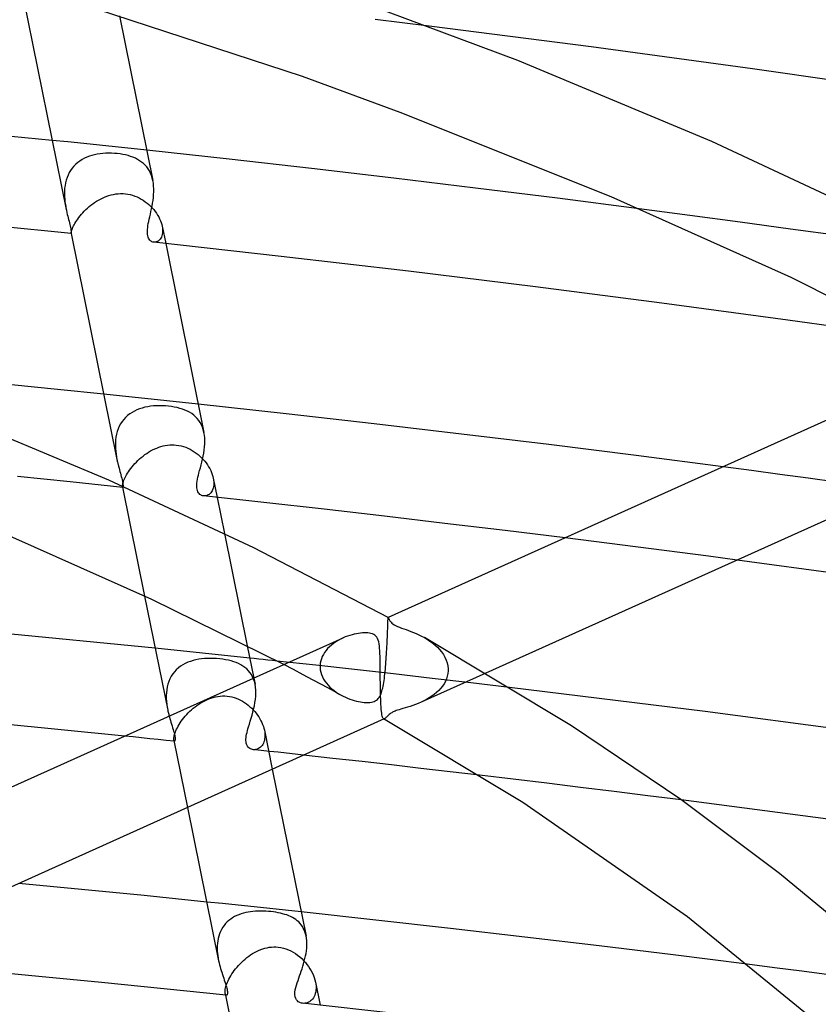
# Model space of a CAD drawing. Header units: millimetres. Extents: x -657 to 657, y -323 to 528.
# Tile 90 of 131: x 103 to 138, y 366 to 409. Entities that reach past the tile are written whole.
import ezdxf

# ---------------------------------------------------------------- set-up
doc = ezdxf.new("R2010")
doc.units = ezdxf.units.MM
doc.layers.add('HIDDEN', color=7, linetype='Continuous')
doc.layers.add('THICK', color=7, linetype='Continuous')

msp = doc.modelspace()

# ---------------------------------------------------------------- linework, layer by layer
at = {"layer": 'HIDDEN'}
for p, q in [((120.879, 409.163), (118.495, 409.455)), ((104.953, 404.056), (104.257, 404.128)), ((105.649, 403.984), (104.953, 404.056)), ((106.344, 403.911), (105.649, 403.984)), ((106.369, 403.536), (106.246, 403.517)), ((107.039, 403.838), (106.344, 403.911)), ((106.493, 403.55), (106.369, 403.536)), ((106.618, 403.559), (106.493, 403.55)), ((106.744, 403.562), (106.618, 403.559)), ((106.871, 403.561), (106.744, 403.562)), ((106.998, 403.555), (106.871, 403.561)), ((107.124, 403.544), (106.998, 403.555)), ((107.733, 403.764), (107.039, 403.838)), ((107.247, 403.528), (107.124, 403.544)), ((107.369, 403.508), (107.247, 403.528)), ((108.428, 403.69), (107.733, 403.764)), ((105.381, 403.148), (105.294, 403.072)), ((105.475, 403.217), (105.381, 403.148)), ((105.573, 403.279), (105.475, 403.217)), ((105.676, 403.335), (105.573, 403.279)), ((105.783, 403.384), (105.676, 403.335)), ((105.895, 403.426), (105.783, 403.384)), ((106.009, 403.462), (105.895, 403.426)), ((106.127, 403.493), (106.009, 403.462)), ((106.246, 403.517), (106.127, 403.493)), ((107.487, 403.483), (107.369, 403.508)), ((107.602, 403.454), (107.487, 403.483)), ((107.713, 403.419), (107.602, 403.454)), ((107.82, 403.38), (107.713, 403.419)), ((107.923, 403.336), (107.82, 403.38)), ((108.02, 403.286), (107.923, 403.336)), ((108.112, 403.231), (108.02, 403.286)), ((108.199, 403.171), (108.112, 403.231)), ((108.28, 403.105), (108.199, 403.171)), ((108.356, 403.032), (108.28, 403.105)), ((105.008, 402.704), (104.955, 402.598)), ((105.068, 402.805), (105.008, 402.704)), ((105.136, 402.9), (105.068, 402.805)), ((105.212, 402.989), (105.136, 402.9)), ((105.294, 403.072), (105.212, 402.989)), ((108.425, 402.954), (108.356, 403.032)), ((108.488, 402.869), (108.425, 402.954)), ((108.544, 402.778), (108.488, 402.869)), ((108.594, 402.68), (108.544, 402.778)), ((108.636, 402.576), (108.594, 402.68)), ((104.843, 402.254), (104.821, 402.135)), ((104.873, 402.371), (104.843, 402.254)), ((104.91, 402.486), (104.873, 402.371)), ((104.955, 402.598), (104.91, 402.486)), ((108.671, 402.467), (108.636, 402.576)), ((108.699, 402.353), (108.671, 402.467)), ((104.798, 401.892), (104.796, 401.771)), ((104.806, 402.014), (104.798, 401.892)), ((104.821, 402.135), (104.806, 402.014)), ((104.796, 401.771), (104.799, 401.651)), ((104.799, 401.651), (104.807, 401.533)), ((104.807, 401.533), (104.82, 401.416)), ((104.82, 401.416), (104.836, 401.301)), ((106.045, 401.326), (106.127, 401.384)), ((106.127, 401.384), (106.212, 401.439)), ((106.212, 401.439), (106.298, 401.491)), ((106.298, 401.491), (106.387, 401.54)), ((106.387, 401.54), (106.477, 401.584)), ((106.477, 401.584), (106.569, 401.625)), ((106.569, 401.625), (106.664, 401.662)), ((106.664, 401.662), (106.761, 401.695)), ((106.761, 401.695), (106.86, 401.723)), ((106.86, 401.723), (106.961, 401.745)), ((106.961, 401.745), (107.064, 401.762)), ((107.064, 401.762), (107.169, 401.774)), ((107.169, 401.774), (107.274, 401.779)), ((107.274, 401.779), (107.379, 401.777)), ((107.379, 401.777), (107.484, 401.77)), ((107.484, 401.77), (107.59, 401.755)), ((107.59, 401.755), (107.695, 401.734)), ((107.695, 401.734), (107.798, 401.706)), ((107.798, 401.706), (107.898, 401.672)), ((107.898, 401.672), (107.997, 401.632)), ((107.997, 401.632), (108.092, 401.587)), ((108.092, 401.587), (108.185, 401.537)), ((108.185, 401.537), (108.274, 401.482)), ((108.274, 401.482), (108.361, 401.423)), ((108.361, 401.423), (108.443, 401.359)), ((108.443, 401.359), (108.522, 401.292)), ((104.836, 401.301), (104.854, 401.189)), ((104.854, 401.189), (104.875, 401.08)), ((105.545, 400.865), (105.606, 400.934)), ((105.606, 400.934), (105.671, 401.003)), ((105.671, 401.003), (105.74, 401.071)), ((105.74, 401.071), (105.812, 401.137)), ((105.812, 401.137), (105.887, 401.203)), ((105.887, 401.203), (105.965, 401.266)), ((105.965, 401.266), (106.045, 401.326)), ((108.522, 401.292), (108.597, 401.222)), ((108.597, 401.222), (108.668, 401.148)), ((108.668, 401.148), (108.735, 401.072)), ((108.735, 401.072), (108.797, 400.994)), ((108.797, 400.994), (108.854, 400.914)), ((132.374, 400.817), (130.148, 401.11)), ((105.258, 400.465), (105.295, 400.527)), ((105.295, 400.527), (105.337, 400.591)), ((105.337, 400.591), (105.382, 400.657)), ((105.382, 400.657), (105.432, 400.726)), ((105.432, 400.726), (105.487, 400.795)), ((105.487, 400.795), (105.545, 400.865)), ((108.854, 400.914), (108.907, 400.832)), ((108.907, 400.832), (108.954, 400.75)), ((108.954, 400.75), (108.996, 400.667)), ((108.996, 400.667), (109.032, 400.584)), ((109.032, 400.584), (109.063, 400.502)), ((109.063, 400.502), (109.087, 400.421)), ((134.597, 400.519), (132.374, 400.817)), ((136.818, 400.216), (134.597, 400.519)), ((105.09, 400.038), (105.092, 400.054)), ((105.092, 400.054), (105.096, 400.075)), ((105.096, 400.075), (105.102, 400.1)), ((105.102, 400.1), (105.11, 400.131)), ((105.11, 400.131), (105.121, 400.166)), ((105.121, 400.166), (105.134, 400.205)), ((105.134, 400.205), (105.151, 400.249)), ((105.151, 400.249), (105.172, 400.297)), ((105.172, 400.297), (105.197, 400.35)), ((105.197, 400.35), (105.226, 400.406)), ((105.226, 400.406), (105.258, 400.465)), ((109.087, 400.421), (109.106, 400.341)), ((109.106, 400.341), (109.12, 400.261)), ((109.106, 400.341), (109.261, 399.577)), ((109.12, 400.261), (109.127, 400.184)), ((109.128, 400.111), (109.123, 400.043)), ((109.127, 400.184), (109.128, 400.111)), ((139.036, 399.909), (136.818, 400.216)), ((105.089, 400.028), (105.09, 400.038)), ((105.09, 400.022), (105.089, 400.028)), ((105.09, 400.021), (105.09, 400.022)), ((105.09, 400.022), (105.09, 400.022)), ((105.09, 400.021), (105.09, 400.021)), ((105.09, 400.021), (105.09, 400.021)), ((105.09, 400.021), (105.09, 400.021)), ((105.09, 400.021), (105.09, 400.021)), ((108.77, 399.632), (108.731, 399.634)), ((108.809, 399.635), (108.77, 399.632)), ((108.848, 399.644), (108.809, 399.635)), ((108.887, 399.658), (108.848, 399.644)), ((108.924, 399.678), (108.887, 399.658)), ((108.96, 399.704), (108.924, 399.678)), ((108.994, 399.735), (108.96, 399.704)), ((109.025, 399.773), (108.994, 399.735)), ((109.053, 399.816), (109.025, 399.773)), ((109.077, 399.864), (109.053, 399.816)), ((109.097, 399.919), (109.077, 399.864)), ((109.113, 399.978), (109.097, 399.919)), ((109.123, 400.043), (109.113, 399.978)), ((107.224, 392.856), (106.528, 392.928)), ((107.919, 392.783), (107.224, 392.856)), ((108.615, 392.71), (107.919, 392.783)), ((109.31, 392.637), (108.615, 392.71)), ((107.992, 392.237), (107.882, 392.185)), ((108.106, 392.281), (107.992, 392.237)), ((108.224, 392.319), (108.106, 392.281)), ((108.346, 392.351), (108.224, 392.319)), ((108.47, 392.376), (108.346, 392.351)), ((108.596, 392.395), (108.47, 392.376)), ((108.725, 392.409), (108.596, 392.395)), ((108.855, 392.418), (108.725, 392.409)), ((108.987, 392.421), (108.855, 392.418)), ((109.119, 392.419), (108.987, 392.421)), ((109.251, 392.413), (109.119, 392.419)), ((109.383, 392.401), (109.251, 392.413)), ((110.004, 392.563), (109.31, 392.637)), ((109.514, 392.385), (109.383, 392.401)), ((109.642, 392.363), (109.514, 392.385)), ((109.767, 392.337), (109.642, 392.363)), ((109.887, 392.306), (109.767, 392.337)), ((110.003, 392.27), (109.887, 392.306)), ((110.113, 392.229), (110.003, 392.27)), ((110.698, 392.489), (110.004, 392.563)), ((110.219, 392.182), (110.113, 392.229)), ((107.412, 391.818), (107.338, 391.723)), ((107.494, 391.906), (107.412, 391.818)), ((107.582, 391.987), (107.494, 391.906)), ((107.677, 392.061), (107.582, 391.987)), ((107.777, 392.127), (107.677, 392.061)), ((107.882, 392.185), (107.777, 392.127)), ((110.318, 392.13), (110.219, 392.182)), ((110.412, 392.072), (110.318, 392.13)), ((110.5, 392.007), (110.412, 392.072)), ((110.582, 391.936), (110.5, 392.007)), ((110.657, 391.859), (110.582, 391.936)), ((110.725, 391.774), (110.657, 391.859)), ((107.165, 391.4), (107.124, 391.282)), ((107.214, 391.514), (107.165, 391.4)), ((107.272, 391.622), (107.214, 391.514)), ((107.338, 391.723), (107.272, 391.622)), ((110.785, 391.683), (110.725, 391.774)), ((110.838, 391.584), (110.785, 391.683)), ((110.884, 391.479), (110.838, 391.584)), ((110.921, 391.366), (110.884, 391.479)), ((110.95, 391.247), (110.921, 391.366)), ((107.068, 391.037), (107.052, 390.911)), ((107.091, 391.161), (107.068, 391.037)), ((107.124, 391.282), (107.091, 391.161)), ((107.043, 390.784), (107.042, 390.657)), ((107.042, 390.657), (107.046, 390.531)), ((107.052, 390.911), (107.043, 390.784)), ((107.046, 390.531), (107.057, 390.406)), ((108.686, 390.473), (108.776, 390.517)), ((108.776, 390.517), (108.867, 390.556)), ((108.867, 390.556), (108.96, 390.591)), ((108.96, 390.591), (109.053, 390.622)), ((109.053, 390.622), (109.148, 390.647)), ((109.148, 390.647), (109.244, 390.668)), ((109.244, 390.668), (109.341, 390.683)), ((109.341, 390.683), (109.438, 390.693)), ((109.438, 390.693), (109.536, 390.697)), ((109.536, 390.697), (109.634, 390.695)), ((109.634, 390.695), (109.73, 390.688)), ((109.73, 390.688), (109.837, 390.673)), ((109.837, 390.673), (109.942, 390.651)), ((109.942, 390.651), (110.045, 390.623)), ((110.045, 390.623), (110.146, 390.589)), ((110.146, 390.589), (110.244, 390.548)), ((110.244, 390.548), (110.339, 390.502)), ((110.339, 390.502), (110.432, 390.451)), ((107.057, 390.406), (107.072, 390.283)), ((107.072, 390.283), (107.091, 390.162)), ((107.091, 390.162), (107.113, 390.044)), ((108.038, 390.007), (108.111, 390.074)), ((108.111, 390.074), (108.186, 390.14)), ((108.186, 390.14), (108.264, 390.202)), ((108.264, 390.202), (108.344, 390.263)), ((108.344, 390.263), (108.427, 390.32)), ((108.427, 390.32), (108.511, 390.375)), ((108.511, 390.375), (108.598, 390.426)), ((108.598, 390.426), (108.686, 390.473)), ((110.432, 390.451), (110.522, 390.394)), ((110.522, 390.394), (110.608, 390.334)), ((110.608, 390.334), (110.691, 390.269)), ((110.691, 390.269), (110.77, 390.2)), ((110.77, 390.2), (110.845, 390.128)), ((110.845, 390.128), (110.917, 390.053)), ((107.669, 389.582), (107.722, 389.653)), ((107.722, 389.653), (107.778, 389.725)), ((107.778, 389.725), (107.837, 389.797)), ((107.837, 389.797), (107.901, 389.868)), ((107.901, 389.868), (107.968, 389.938)), ((107.968, 389.938), (108.038, 390.007)), ((110.917, 390.053), (110.983, 389.976)), ((110.983, 389.976), (111.046, 389.896)), ((111.046, 389.896), (111.104, 389.814)), ((111.104, 389.814), (111.157, 389.73)), ((111.157, 389.73), (111.205, 389.645)), ((111.205, 389.645), (111.247, 389.56)), ((135.105, 389.561), (133.855, 389.726)), ((105.046, 389.06), (102.725, 389.294)), ((107.422, 389.136), (107.444, 389.191)), ((107.444, 389.191), (107.471, 389.25)), ((107.471, 389.25), (107.502, 389.311)), ((107.502, 389.311), (107.537, 389.376)), ((107.537, 389.376), (107.577, 389.443)), ((107.577, 389.443), (107.621, 389.512)), ((107.621, 389.512), (107.669, 389.582)), ((111.247, 389.56), (111.284, 389.474)), ((111.284, 389.474), (111.316, 389.39)), ((111.316, 389.39), (111.341, 389.306)), ((111.341, 389.306), (111.361, 389.223)), ((111.361, 389.223), (111.375, 389.14)), ((111.361, 389.222), (111.532, 388.376)), ((136.355, 389.394), (135.105, 389.561)), ((137.604, 389.226), (136.355, 389.394)), ((138.853, 389.056), (137.604, 389.226)), ((107.366, 388.82), (105.046, 389.06)), ((107.356, 388.869), (107.357, 388.893)), ((107.356, 388.849), (107.356, 388.869)), ((107.358, 388.835), (107.356, 388.849)), ((107.357, 388.893), (107.361, 388.922)), ((107.359, 388.83), (107.358, 388.835)), ((107.358, 388.835), (108.333, 384.026)), ((107.36, 388.827), (107.359, 388.83)), ((107.361, 388.824), (107.36, 388.827)), ((107.361, 388.922), (107.367, 388.956)), ((107.363, 388.822), (107.361, 388.824)), ((107.364, 388.821), (107.363, 388.822)), ((107.366, 388.82), (107.364, 388.821)), ((107.368, 388.821), (107.366, 388.82)), ((107.367, 388.956), (107.375, 388.995)), ((107.371, 388.824), (107.368, 388.821)), ((107.373, 388.829), (107.371, 388.824)), ((107.376, 388.837), (107.373, 388.829)), ((107.375, 388.995), (107.387, 389.038)), ((107.378, 388.847), (107.376, 388.837)), ((107.379, 388.859), (107.378, 388.847)), ((107.387, 389.038), (107.403, 389.085)), ((107.403, 389.085), (107.422, 389.136)), ((111.354, 388.777), (111.333, 388.718)), ((111.369, 388.841), (111.354, 388.777)), ((111.379, 388.91), (111.369, 388.841)), ((111.375, 389.14), (111.382, 389.059)), ((111.384, 388.983), (111.379, 388.91)), ((111.382, 389.059), (111.384, 388.983)), ((110.967, 388.439), (110.925, 388.442)), ((111.009, 388.442), (110.967, 388.439)), ((111.052, 388.45), (111.009, 388.442)), ((111.094, 388.464), (111.052, 388.45)), ((111.135, 388.483), (111.094, 388.464)), ((111.174, 388.508), (111.135, 388.483)), ((111.212, 388.539), (111.174, 388.508)), ((111.247, 388.575), (111.212, 388.539)), ((111.28, 388.617), (111.247, 388.575)), ((111.308, 388.665), (111.28, 388.617)), ((111.333, 388.718), (111.308, 388.665)), ((111.855, 386.783), (112.86, 381.827)), ((128.146, 386.427), (126.88, 386.586)), ((129.41, 386.267), (128.146, 386.427)), ((130.674, 386.106), (129.41, 386.267)), ((131.937, 385.943), (130.674, 386.106)), ((133.199, 385.778), (131.937, 385.943)), ((134.46, 385.612), (133.199, 385.778)), ((119.057, 382.66), (119.059, 382.734)), ((119.059, 382.734), (119.061, 382.801)), ((119.061, 382.801), (119.063, 382.859)), ((119.063, 382.859), (119.065, 382.91)), ((119.065, 382.91), (119.066, 382.954)), ((119.066, 382.954), (119.068, 382.991)), ((119.068, 382.991), (119.07, 383.02)), ((119.07, 383.02), (119.071, 383.043)), ((119.071, 383.043), (119.073, 383.06)), ((119.073, 383.06), (119.076, 383.07)), ((119.076, 383.07), (119.079, 383.074)), ((119.079, 383.074), (119.079, 383.074)), ((119.079, 383.074), (119.08, 383.074)), ((119.08, 383.074), (119.08, 383.074)), ((119.08, 383.074), (119.08, 383.074)), ((119.08, 383.074), (119.081, 383.074)), ((119.081, 383.074), (119.081, 383.074)), ((119.041, 382.238), (119.042, 382.252)), ((119.041, 382.223), (119.041, 382.238)), ((119.042, 382.252), (119.043, 382.267)), ((119.043, 382.281), (119.044, 382.295)), ((119.043, 382.267), (119.043, 382.281)), ((119.044, 382.295), (119.048, 382.397)), ((119.048, 382.397), (119.051, 382.491)), ((119.051, 382.491), (119.054, 382.579)), ((119.054, 382.579), (119.057, 382.66)), ((116.57, 381.861), (116.484, 381.785)), ((116.662, 381.933), (116.57, 381.861)), ((116.761, 382.001), (116.662, 381.933)), ((116.866, 382.065), (116.761, 382.001)), ((116.975, 382.124), (116.866, 382.065)), ((117.084, 382.176), (116.975, 382.124)), ((119.02, 381.787), (119.026, 381.897)), ((119.026, 381.897), (119.031, 382.004)), ((119.031, 382.004), (119.036, 382.108)), ((119.036, 382.108), (119.04, 382.209)), ((119.04, 382.209), (119.041, 382.223)), ((120.67, 382.191), (120.793, 382.119)), ((120.793, 382.119), (120.913, 382.04)), ((120.913, 382.04), (121.029, 381.956)), ((121.029, 381.956), (121.14, 381.865)), ((121.14, 381.865), (121.245, 381.768)), ((109.495, 381.655), (108.799, 381.727)), ((110.19, 381.583), (109.495, 381.655)), ((110.886, 381.51), (110.19, 381.583)), ((111.581, 381.436), (110.886, 381.51)), ((112.275, 381.362), (111.581, 381.436)), ((116.215, 381.448), (116.168, 381.355)), ((116.271, 381.537), (116.215, 381.448)), ((116.334, 381.623), (116.271, 381.537)), ((116.405, 381.706), (116.334, 381.623)), ((116.484, 381.785), (116.405, 381.706)), ((118.993, 381.34), (119.001, 381.452)), ((119.001, 381.452), (119.008, 381.564)), ((119.008, 381.564), (119.014, 381.675)), ((119.014, 381.675), (119.02, 381.787)), ((121.245, 381.768), (121.342, 381.665)), ((121.342, 381.665), (121.431, 381.557)), ((121.431, 381.557), (121.51, 381.443)), ((121.51, 381.443), (121.578, 381.324)), ((110.017, 380.993), (109.916, 380.928)), ((110.124, 381.051), (110.017, 380.993)), ((110.235, 381.102), (110.124, 381.051)), ((110.35, 381.145), (110.235, 381.102)), ((110.469, 381.182), (110.35, 381.145)), ((110.592, 381.212), (110.469, 381.182)), ((110.718, 381.236), (110.592, 381.212)), ((110.846, 381.254), (110.718, 381.236)), ((110.976, 381.266), (110.846, 381.254)), ((111.108, 381.274), (110.976, 381.266)), ((111.242, 381.276), (111.108, 381.274)), ((111.376, 381.273), (111.242, 381.276)), ((111.51, 381.266), (111.376, 381.273)), ((111.643, 381.254), (111.51, 381.266)), ((111.775, 381.238), (111.643, 381.254)), ((111.904, 381.217), (111.775, 381.238)), ((112.029, 381.192), (111.904, 381.217)), ((112.15, 381.162), (112.029, 381.192)), ((112.265, 381.127), (112.15, 381.162)), ((112.375, 381.088), (112.265, 381.127)), ((112.969, 381.288), (112.275, 381.362)), ((112.48, 381.043), (112.375, 381.088)), ((112.578, 380.993), (112.48, 381.043)), ((112.671, 380.937), (112.578, 380.993)), ((112.758, 380.876), (112.671, 380.937)), ((115.881, 380.971), (114.166, 381.159)), ((114.896, 380.778), (114.472, 381)), ((117.595, 380.781), (115.881, 380.971)), ((116.071, 380.957), (116.07, 380.943)), ((116.07, 380.943), (116.07, 380.929)), ((116.08, 381.059), (116.071, 380.957)), ((116.1, 381.161), (116.08, 381.059)), ((116.129, 381.259), (116.1, 381.161)), ((116.168, 381.355), (116.129, 381.259)), ((118.96, 380.902), (118.969, 381.009)), ((118.969, 381.009), (118.977, 381.118)), ((118.977, 381.118), (118.986, 381.229)), ((118.986, 381.229), (118.993, 381.34)), ((121.578, 381.324), (121.634, 381.199)), ((121.634, 381.199), (121.676, 381.072)), ((121.676, 381.072), (121.704, 380.942)), ((121.704, 380.942), (121.717, 380.811)), ((109.574, 380.59), (109.508, 380.487)), ((109.649, 380.686), (109.574, 380.59)), ((109.731, 380.774), (109.649, 380.686)), ((109.82, 380.855), (109.731, 380.774)), ((109.916, 380.928), (109.82, 380.855)), ((112.839, 380.807), (112.758, 380.876)), ((112.913, 380.733), (112.839, 380.807)), ((112.98, 380.651), (112.913, 380.733)), ((113.04, 380.562), (112.98, 380.651)), ((113.093, 380.466), (113.04, 380.562)), ((115.319, 380.556), (114.896, 380.778)), ((115.739, 380.332), (115.319, 380.556)), ((116.07, 380.929), (116.07, 380.914)), ((116.07, 380.914), (116.07, 380.9)), ((116.07, 380.9), (116.071, 380.886)), ((116.071, 380.886), (116.071, 380.872)), ((116.071, 380.872), (116.081, 380.767)), ((116.081, 380.767), (116.102, 380.663)), ((116.102, 380.663), (116.133, 380.56)), ((116.133, 380.56), (116.174, 380.459)), ((119.306, 380.588), (117.595, 380.781)), ((118.918, 380.49), (118.929, 380.589)), ((118.929, 380.589), (118.94, 380.691)), ((118.94, 380.691), (118.95, 380.796)), ((118.95, 380.796), (118.96, 380.902)), ((121.015, 380.392), (119.306, 380.588)), ((123.375, 380.622), (120.528, 379.34)), ((121.705, 380.603), (121.681, 380.486)), ((121.717, 380.722), (121.705, 380.603)), ((121.717, 380.811), (121.717, 380.796)), ((121.717, 380.796), (121.718, 380.781)), ((121.718, 380.752), (121.717, 380.737)), ((121.717, 380.737), (121.717, 380.722)), ((121.718, 380.781), (121.718, 380.767)), ((121.718, 380.767), (121.718, 380.752)), ((109.361, 380.142), (109.33, 380.019)), ((109.401, 380.262), (109.361, 380.142)), ((109.45, 380.378), (109.401, 380.262)), ((109.508, 380.487), (109.45, 380.378)), ((113.137, 380.364), (113.093, 380.466)), ((113.174, 380.255), (113.137, 380.364)), ((113.149, 380.404), (113.203, 380.138)), ((113.202, 380.139), (113.174, 380.255)), ((113.223, 380.012), (113.202, 380.139)), ((116.158, 380.108), (115.739, 380.332)), ((116.576, 379.883), (116.158, 380.108)), ((116.174, 380.459), (116.225, 380.361)), ((116.225, 380.361), (116.284, 380.267)), ((116.284, 380.267), (116.352, 380.175)), ((116.352, 380.175), (116.427, 380.088)), ((116.427, 380.088), (116.508, 380.005)), ((118.85, 380.044), (118.865, 380.125)), ((118.865, 380.125), (118.879, 380.21)), ((118.879, 380.21), (118.893, 380.299)), ((118.893, 380.299), (118.906, 380.392)), ((118.906, 380.392), (118.918, 380.49)), ((122.721, 380.193), (121.015, 380.392)), ((121.537, 380.15), (121.468, 380.046)), ((121.596, 380.258), (121.537, 380.15)), ((121.645, 380.371), (121.596, 380.258)), ((121.681, 380.486), (121.645, 380.371)), ((124.425, 379.992), (122.721, 380.193)), ((109.294, 379.762), (109.288, 379.632)), ((109.288, 379.632), (109.289, 379.502)), ((109.308, 379.891), (109.294, 379.762)), ((109.33, 380.019), (109.308, 379.891)), ((113.235, 379.88), (113.223, 380.012)), ((113.232, 379.606), (113.237, 379.745)), ((113.237, 379.745), (113.235, 379.88)), ((116.508, 380.005), (116.596, 379.926)), ((116.991, 379.658), (116.576, 379.883)), ((116.596, 379.926), (116.689, 379.851)), ((116.689, 379.851), (116.787, 379.781)), ((116.787, 379.781), (116.889, 379.716)), ((116.889, 379.716), (116.994, 379.656)), ((116.994, 379.656), (117.092, 379.605)), ((118.708, 379.599), (118.735, 379.654)), ((118.735, 379.654), (118.759, 379.71)), ((118.759, 379.71), (118.78, 379.768)), ((118.78, 379.768), (118.799, 379.83)), ((118.799, 379.83), (118.817, 379.897)), ((118.817, 379.897), (118.834, 379.968)), ((118.834, 379.968), (118.85, 380.044)), ((121.107, 379.681), (121, 379.602)), ((121.208, 379.764), (121.107, 379.681)), ((121.302, 379.853), (121.208, 379.764)), ((121.389, 379.947), (121.302, 379.853)), ((121.468, 380.046), (121.389, 379.947)), ((109.289, 379.502), (109.297, 379.373)), ((109.297, 379.373), (109.311, 379.244)), ((109.311, 379.244), (109.33, 379.118)), ((110.557, 379.139), (110.638, 379.2)), ((110.638, 379.2), (110.721, 379.257)), ((110.721, 379.257), (110.806, 379.311)), ((110.806, 379.311), (110.893, 379.362)), ((110.893, 379.362), (110.981, 379.409)), ((110.981, 379.409), (111.071, 379.452)), ((111.071, 379.452), (111.163, 379.491)), ((111.163, 379.491), (111.258, 379.526)), ((111.258, 379.526), (111.356, 379.556)), ((111.356, 379.556), (111.455, 379.58)), ((111.455, 379.58), (111.557, 379.599)), ((111.557, 379.599), (111.661, 379.612)), ((111.661, 379.612), (111.766, 379.619)), ((111.766, 379.619), (111.871, 379.618)), ((111.871, 379.618), (111.976, 379.611)), ((111.976, 379.611), (112.078, 379.596)), ((112.078, 379.596), (112.179, 379.576)), ((112.179, 379.576), (112.278, 379.549)), ((112.278, 379.549), (112.375, 379.516)), ((112.375, 379.516), (112.469, 379.477)), ((112.469, 379.477), (112.561, 379.433)), ((112.561, 379.433), (112.651, 379.384)), ((112.651, 379.384), (112.738, 379.331)), ((112.738, 379.331), (112.822, 379.273)), ((112.822, 379.273), (112.902, 379.211)), ((112.902, 379.211), (112.98, 379.145)), ((113.173, 379.181), (113.199, 379.322)), ((113.199, 379.322), (113.219, 379.464)), ((113.219, 379.464), (113.232, 379.606)), ((117.092, 379.605), (117.19, 379.559)), ((117.19, 379.559), (117.288, 379.518)), ((117.288, 379.518), (117.386, 379.481)), ((117.386, 379.481), (117.483, 379.448)), ((117.483, 379.448), (117.578, 379.419)), ((117.578, 379.419), (117.671, 379.395)), ((117.671, 379.395), (117.761, 379.374)), ((117.761, 379.374), (117.848, 379.358)), ((117.848, 379.358), (117.934, 379.345)), ((117.934, 379.345), (118.019, 379.336)), ((118.019, 379.336), (118.102, 379.33)), ((118.102, 379.33), (118.183, 379.33)), ((118.183, 379.33), (118.261, 379.334)), ((118.261, 379.334), (118.333, 379.343)), ((118.333, 379.343), (118.397, 379.357)), ((118.397, 379.357), (118.454, 379.375)), ((118.454, 379.375), (118.506, 379.398)), ((118.506, 379.398), (118.554, 379.426)), ((118.554, 379.426), (118.598, 379.46)), ((118.598, 379.46), (118.639, 379.501)), ((118.639, 379.501), (118.675, 379.548)), ((118.675, 379.548), (118.708, 379.599)), ((120.278, 379.238), (120.158, 379.195)), ((120.401, 379.285), (120.278, 379.238)), ((120.526, 379.339), (120.401, 379.285)), ((120.65, 379.397), (120.526, 379.339)), ((120.77, 379.461), (120.65, 379.397)), ((120.887, 379.529), (120.77, 379.461)), ((121, 379.602), (120.887, 379.529)), ((109.33, 379.118), (109.353, 378.994)), ((110.125, 378.727), (110.19, 378.8)), ((110.19, 378.8), (110.257, 378.871)), ((110.257, 378.871), (110.328, 378.941)), ((110.328, 378.941), (110.402, 379.01)), ((110.402, 379.01), (110.479, 379.076)), ((110.479, 379.076), (110.557, 379.139)), ((112.98, 379.145), (113.054, 379.076)), ((113.032, 378.634), (113.071, 378.767)), ((113.054, 379.076), (113.124, 379.005)), ((113.071, 378.767), (113.108, 378.903)), ((113.108, 378.903), (113.142, 379.041)), ((113.124, 379.005), (113.191, 378.93)), ((113.142, 379.041), (113.173, 379.181)), ((113.191, 378.93), (113.254, 378.853)), ((113.254, 378.853), (113.313, 378.774)), ((113.313, 378.774), (113.368, 378.693)), ((119.088, 378.775), (119.055, 378.744)), ((119.124, 378.805), (119.088, 378.775)), ((119.16, 378.833), (119.124, 378.805)), ((119.195, 378.857), (119.16, 378.833)), ((119.23, 378.878), (119.195, 378.857)), ((119.265, 378.897), (119.23, 378.878)), ((119.302, 378.915), (119.265, 378.897)), ((119.343, 378.933), (119.302, 378.915)), ((119.386, 378.951), (119.343, 378.933)), ((119.434, 378.969), (119.386, 378.951)), ((119.488, 378.988), (119.434, 378.969)), ((119.554, 379.009), (119.488, 378.988)), ((119.63, 379.032), (119.554, 379.009)), ((119.72, 379.059), (119.63, 379.032)), ((119.821, 379.089), (119.72, 379.059)), ((119.928, 379.121), (119.821, 379.089)), ((120.041, 379.156), (119.928, 379.121)), ((120.158, 379.195), (120.041, 379.156)), ((109.417, 378.724), (109.421, 378.708)), ((109.421, 378.708), (109.425, 378.692)), ((109.425, 378.692), (109.43, 378.676)), ((109.43, 378.676), (109.434, 378.66)), ((109.434, 378.66), (109.438, 378.645)), ((109.438, 378.645), (109.443, 378.629)), ((109.443, 378.629), (109.468, 378.542)), ((109.468, 378.542), (109.493, 378.457)), ((109.493, 378.457), (109.519, 378.374)), ((109.519, 378.374), (109.543, 378.293)), ((109.813, 378.287), (109.855, 378.358)), ((109.855, 378.358), (109.901, 378.431)), ((109.901, 378.431), (109.951, 378.505)), ((109.951, 378.505), (110.006, 378.579)), ((110.006, 378.579), (110.064, 378.654)), ((110.064, 378.654), (110.125, 378.727)), ((112.918, 378.26), (112.954, 378.38)), ((112.954, 378.38), (112.993, 378.505)), ((112.993, 378.505), (113.032, 378.634)), ((113.368, 378.693), (113.418, 378.61)), ((113.418, 378.61), (113.463, 378.527)), ((113.463, 378.527), (113.504, 378.443)), ((113.504, 378.443), (113.539, 378.358)), ((113.539, 378.358), (113.57, 378.274)), ((118.88, 378.609), (118.874, 378.612)), ((118.887, 378.608), (118.88, 378.609)), ((118.893, 378.608), (118.887, 378.608)), ((118.9, 378.608), (118.893, 378.608)), ((118.906, 378.61), (118.9, 378.608)), ((118.913, 378.613), (118.906, 378.61)), ((118.932, 378.624), (118.913, 378.613)), ((118.953, 378.641), (118.932, 378.624)), ((118.975, 378.662), (118.953, 378.641)), ((118.999, 378.686), (118.975, 378.662)), ((119.026, 378.714), (118.999, 378.686)), ((119.055, 378.744), (119.026, 378.714)), ((109.543, 378.293), (109.568, 378.214)), ((109.568, 378.214), (109.59, 378.139)), ((109.59, 378.139), (109.611, 378.067)), ((109.611, 378.067), (109.63, 377.999)), ((109.63, 377.999), (109.645, 377.936)), ((109.639, 377.864), (109.652, 377.914)), ((109.645, 377.936), (109.658, 377.878)), ((109.652, 377.914), (109.668, 377.967)), ((109.668, 377.967), (109.689, 378.025)), ((109.689, 378.025), (109.713, 378.086)), ((109.713, 378.086), (109.742, 378.151)), ((109.742, 378.151), (109.776, 378.218)), ((109.776, 378.218), (109.813, 378.287)), ((112.817, 377.857), (112.831, 377.932)), ((112.831, 377.932), (112.849, 378.009)), ((112.849, 378.009), (112.869, 378.09)), ((112.869, 378.09), (112.892, 378.174)), ((112.892, 378.174), (112.918, 378.26)), ((113.57, 378.274), (113.594, 378.191)), ((113.594, 378.191), (113.614, 378.109)), ((113.614, 378.109), (113.628, 378.025)), ((113.615, 378.106), (113.964, 376.384)), ((113.628, 378.025), (113.637, 377.943)), ((113.637, 377.943), (113.639, 377.865)), ((107.829, 377.808), (107.464, 377.845)), ((108.194, 377.77), (107.829, 377.808)), ((108.559, 377.732), (108.194, 377.77)), ((108.923, 377.695), (108.559, 377.732)), ((109.288, 377.657), (108.923, 377.695)), ((109.653, 377.619), (109.288, 377.657)), ((109.619, 377.709), (109.62, 377.741)), ((109.621, 377.682), (109.619, 377.709)), ((109.62, 377.741), (109.623, 377.778)), ((109.624, 377.659), (109.621, 377.682)), ((109.623, 377.778), (109.63, 377.819)), ((109.627, 377.645), (109.624, 377.659)), ((109.624, 377.659), (110.224, 374.701)), ((109.632, 377.634), (109.627, 377.645)), ((109.63, 377.819), (109.639, 377.864)), ((109.636, 377.626), (109.632, 377.634)), ((109.642, 377.621), (109.636, 377.626)), ((109.647, 377.618), (109.642, 377.621)), ((109.653, 377.619), (109.647, 377.618)), ((109.66, 377.624), (109.653, 377.619)), ((109.658, 377.878), (109.667, 377.827)), ((109.667, 377.636), (109.66, 377.624)), ((109.667, 377.827), (109.674, 377.78)), ((109.672, 377.653), (109.667, 377.636)), ((109.676, 377.676), (109.672, 377.653)), ((109.674, 377.78), (109.677, 377.74)), ((109.678, 377.705), (109.676, 377.676)), ((109.677, 377.74), (109.678, 377.705)), ((112.801, 377.652), (112.802, 377.716)), ((112.806, 377.592), (112.801, 377.652)), ((112.802, 377.716), (112.807, 377.785)), ((112.815, 377.536), (112.806, 377.592)), ((112.807, 377.785), (112.817, 377.857)), ((112.83, 377.485), (112.815, 377.536)), ((112.849, 377.438), (112.83, 377.485)), ((113.542, 377.479), (113.511, 377.432)), ((113.57, 377.531), (113.542, 377.479)), ((113.594, 377.589), (113.57, 377.531)), ((113.613, 377.651), (113.594, 377.589)), ((113.627, 377.719), (113.613, 377.651)), ((113.636, 377.79), (113.627, 377.719)), ((113.639, 377.865), (113.636, 377.79)), ((112.873, 377.396), (112.849, 377.438)), ((112.902, 377.359), (112.873, 377.396)), ((112.935, 377.327), (112.902, 377.359)), ((112.971, 377.301), (112.935, 377.327)), ((113.009, 377.28), (112.971, 377.301)), ((113.05, 377.264), (113.009, 377.28)), ((113.093, 377.253), (113.05, 377.264)), ((113.468, 377.213), (113.092, 377.253)), ((113.136, 377.248), (113.093, 377.253)), ((113.18, 377.247), (113.136, 377.248)), ((113.225, 377.252), (113.18, 377.247)), ((113.269, 377.262), (113.225, 377.252)), ((113.313, 377.277), (113.269, 377.262)), ((113.357, 377.297), (113.313, 377.277)), ((113.398, 377.323), (113.357, 377.297)), ((113.438, 377.354), (113.398, 377.323)), ((113.476, 377.39), (113.438, 377.354)), ((113.844, 377.172), (113.468, 377.213)), ((113.511, 377.432), (113.476, 377.39)), ((114.22, 377.131), (113.844, 377.172)), ((114.595, 377.09), (114.22, 377.131)), ((114.971, 377.049), (114.595, 377.09)), ((115.347, 377.007), (114.971, 377.049)), ((124.584, 375.946), (123.097, 376.122)), ((126.07, 375.767), (124.584, 375.946)), ((127.555, 375.586), (126.07, 375.767)), ((129.039, 375.403), (127.555, 375.586)), ((130.522, 375.217), (129.039, 375.403)), ((132.003, 375.03), (130.522, 375.217)), ((111.766, 370.455), (111.07, 370.527)), ((112.461, 370.382), (111.766, 370.455)), ((113.157, 370.309), (112.461, 370.382)), ((112.895, 370.08), (112.79, 370.059)), ((113.002, 370.097), (112.895, 370.08)), ((113.112, 370.11), (113.002, 370.097)), ((113.222, 370.119), (113.112, 370.11)), ((113.851, 370.235), (113.157, 370.309)), ((113.335, 370.125), (113.222, 370.119)), ((113.448, 370.127), (113.335, 370.125)), ((113.562, 370.125), (113.448, 370.127)), ((113.676, 370.121), (113.562, 370.125)), ((113.79, 370.113), (113.676, 370.121)), ((113.904, 370.103), (113.79, 370.113)), ((114.546, 370.162), (113.851, 370.235)), ((114.012, 370.09), (113.904, 370.103)), ((114.119, 370.074), (114.012, 370.09)), ((115.24, 370.087), (114.546, 370.162)), ((111.975, 369.646), (111.904, 369.573)), ((112.05, 369.713), (111.975, 369.646)), ((112.13, 369.775), (112.05, 369.713)), ((112.214, 369.832), (112.13, 369.775)), ((112.302, 369.883), (112.214, 369.832)), ((112.394, 369.928), (112.302, 369.883)), ((112.488, 369.968), (112.394, 369.928)), ((112.586, 370.003), (112.488, 369.968)), ((112.687, 370.034), (112.586, 370.003)), ((112.79, 370.059), (112.687, 370.034)), ((114.223, 370.056), (114.119, 370.074)), ((114.324, 370.035), (114.223, 370.056)), ((114.421, 370.011), (114.324, 370.035)), ((114.515, 369.984), (114.421, 370.011)), ((114.605, 369.955), (114.515, 369.984)), ((114.691, 369.922), (114.605, 369.955)), ((114.774, 369.885), (114.691, 369.922)), ((114.853, 369.845), (114.774, 369.885)), ((114.928, 369.801), (114.853, 369.845)), ((114.999, 369.754), (114.928, 369.801)), ((115.066, 369.702), (114.999, 369.754)), ((115.129, 369.646), (115.066, 369.702)), ((115.187, 369.585), (115.129, 369.646)), ((111.68, 369.227), (111.64, 369.129)), ((111.727, 369.321), (111.68, 369.227)), ((111.781, 369.411), (111.727, 369.321)), ((111.84, 369.495), (111.781, 369.411)), ((111.904, 369.573), (111.84, 369.495)), ((115.24, 369.52), (115.187, 369.585)), ((115.289, 369.45), (115.24, 369.52)), ((115.332, 369.375), (115.289, 369.45)), ((115.371, 369.296), (115.332, 369.375)), ((115.405, 369.212), (115.371, 369.296)), ((115.433, 369.122), (115.405, 369.212)), ((111.559, 368.816), (111.545, 368.707)), ((111.58, 368.924), (111.559, 368.816)), ((111.607, 369.028), (111.58, 368.924)), ((111.64, 369.129), (111.607, 369.028)), ((115.455, 369.029), (115.433, 369.122)), ((111.537, 368.596), (111.535, 368.485)), ((111.535, 368.485), (111.538, 368.374)), ((111.545, 368.707), (111.537, 368.596)), ((111.538, 368.374), (111.546, 368.263)), ((113.181, 368.299), (113.269, 368.346)), ((113.269, 368.346), (113.359, 368.389)), ((113.359, 368.389), (113.451, 368.427)), ((113.451, 368.427), (113.544, 368.46)), ((113.544, 368.46), (113.638, 368.488)), ((113.638, 368.488), (113.733, 368.511)), ((113.733, 368.511), (113.829, 368.529)), ((113.829, 368.529), (113.927, 368.54)), ((113.927, 368.54), (114.025, 368.546)), ((114.025, 368.546), (114.123, 368.545)), ((114.123, 368.545), (114.221, 368.538)), ((114.221, 368.538), (114.338, 368.521)), ((114.338, 368.521), (114.453, 368.495)), ((114.453, 368.495), (114.566, 368.461)), ((114.566, 368.461), (114.676, 368.418)), ((114.676, 368.418), (114.782, 368.369)), ((114.782, 368.369), (114.886, 368.312)), ((111.546, 368.263), (111.558, 368.153)), ((111.558, 368.153), (111.575, 368.044)), ((111.575, 368.044), (111.595, 367.936)), ((112.616, 367.877), (112.69, 367.946)), ((112.69, 367.946), (112.766, 368.012)), ((112.766, 368.012), (112.845, 368.076)), ((112.845, 368.076), (112.926, 368.137)), ((112.926, 368.137), (113.009, 368.194)), ((113.009, 368.194), (113.094, 368.249)), ((113.094, 368.249), (113.181, 368.299)), ((114.886, 368.312), (114.985, 368.249)), ((114.985, 368.249), (115.081, 368.181)), ((115.081, 368.181), (115.173, 368.108)), ((115.173, 368.108), (115.26, 368.03)), ((115.26, 368.03), (115.343, 367.947)), ((115.343, 367.947), (115.421, 367.861)), ((112.231, 367.429), (112.286, 367.506)), ((112.286, 367.506), (112.346, 367.582)), ((112.346, 367.582), (112.409, 367.658)), ((112.409, 367.658), (112.475, 367.733)), ((112.475, 367.733), (112.544, 367.806)), ((112.544, 367.806), (112.616, 367.877)), ((115.421, 367.861), (115.494, 367.772)), ((115.494, 367.772), (115.562, 367.679)), ((115.562, 367.679), (115.624, 367.584)), ((115.624, 367.584), (115.681, 367.487)), ((115.681, 367.487), (115.732, 367.389)), ((136.121, 367.629), (134.915, 367.783)), ((137.326, 367.474), (136.121, 367.629)), ((138.531, 367.317), (137.326, 367.474)), ((111.981, 366.985), (112.012, 367.054)), ((112.012, 367.054), (112.047, 367.126)), ((112.047, 367.126), (112.087, 367.201)), ((112.087, 367.201), (112.131, 367.276)), ((112.131, 367.276), (112.179, 367.352)), ((112.179, 367.352), (112.231, 367.429)), ((115.732, 367.389), (115.776, 367.29)), ((115.776, 367.29), (115.813, 367.191)), ((115.813, 367.191), (115.844, 367.093)), ((115.844, 367.093), (115.867, 366.994)), ((111.881, 366.596), (111.885, 366.639)), ((111.885, 366.639), (111.891, 366.687)), ((111.891, 366.687), (111.901, 366.739)), ((111.901, 366.739), (111.915, 366.795)), ((111.915, 366.795), (111.933, 366.855)), ((111.933, 366.855), (111.955, 366.918)), ((111.955, 366.918), (111.981, 366.985)), ((115.867, 366.994), (115.883, 366.901)), ((115.868, 366.992), (116.074, 365.974)), ((115.889, 366.641), (115.878, 366.562)), ((115.883, 366.901), (115.892, 366.811)), ((115.894, 366.725), (115.889, 366.641)), ((115.892, 366.811), (115.894, 366.725)), ((111.881, 366.557), (111.881, 366.596)), ((111.883, 366.523), (111.881, 366.557)), ((111.888, 366.493), (111.883, 366.523)), ((111.893, 366.47), (111.888, 366.493)), ((111.888, 366.493), (111.903, 366.419)), ((111.901, 366.452), (111.893, 366.47)), ((111.909, 366.437), (111.901, 366.452)), ((111.918, 366.426), (111.909, 366.437)), ((111.927, 366.419), (111.918, 366.426)), ((111.937, 366.416), (111.927, 366.419)), ((115.698, 366.202), (115.653, 366.163)), ((115.739, 366.247), (115.698, 366.202)), ((115.776, 366.299), (115.739, 366.247)), ((115.809, 366.356), (115.776, 366.299)), ((115.838, 366.419), (115.809, 366.356)), ((115.861, 366.488), (115.838, 366.419)), ((115.878, 366.562), (115.861, 366.488)), ((115.353, 366.055), (115.303, 366.058)), ((115.405, 366.059), (115.353, 366.055)), ((115.456, 366.068), (115.405, 366.059)), ((115.507, 366.082), (115.456, 366.068)), ((115.558, 366.103), (115.507, 366.082)), ((115.606, 366.13), (115.558, 366.103)), ((115.653, 366.163), (115.606, 366.13))]:
    msp.add_line(p, q, dxfattribs=at)
at = {"layer": 'THICK'}
for p, q in [((102.864, 411), (104.875, 401.08)), ((124.787, 407.657), (115.7, 411.047)), ((115.3, 406.946), (104.72, 410.418)), ((107.225, 409.621), (108.699, 402.351)), ((128.031, 408.251), (120.879, 409.163)), ((135.145, 407.288), (128.031, 408.251)), ((133.356, 404.072), (124.787, 407.657)), ((142.212, 406.276), (135.145, 407.288)), ((119.609, 405.354), (115.3, 406.946)), ((128.911, 401.641), (119.609, 405.354)), ((104.257, 404.128), (93.122, 405.212)), ((141.368, 400.328), (133.356, 404.072)), ((112.068, 403.292), (108.428, 403.69)), ((115.698, 402.882), (112.068, 403.292)), ((119.317, 402.459), (115.698, 402.882)), ((108.718, 402.236), (108.699, 402.353)), ((108.731, 402.114), (108.718, 402.236)), ((122.931, 402.022), (119.317, 402.459)), ((108.737, 401.99), (108.731, 402.114)), ((108.731, 401.737), (108.737, 401.864)), ((108.737, 401.864), (108.737, 401.99)), ((126.542, 401.573), (122.931, 402.022)), ((108.662, 401.229), (108.685, 401.354)), ((108.685, 401.354), (108.704, 401.481)), ((108.704, 401.481), (108.72, 401.609)), ((108.72, 401.609), (108.731, 401.737)), ((130.148, 401.11), (126.542, 401.573)), ((136.846, 398.073), (128.911, 401.641)), ((104.875, 401.08), (104.877, 401.072)), ((104.877, 401.072), (104.878, 401.064)), ((104.878, 401.064), (104.88, 401.056)), ((104.88, 401.056), (104.882, 401.048)), ((104.882, 401.048), (104.883, 401.04)), ((104.883, 401.04), (104.885, 401.032)), ((104.885, 401.032), (104.904, 400.946)), ((104.904, 400.946), (104.923, 400.863)), ((108.586, 400.869), (108.612, 400.986)), ((108.612, 400.986), (108.638, 401.106)), ((108.638, 401.106), (108.662, 401.229)), ((105.09, 400.021), (97.474, 400.786)), ((104.923, 400.863), (104.943, 400.782)), ((104.943, 400.782), (104.962, 400.705)), ((104.962, 400.705), (104.981, 400.63)), ((104.981, 400.63), (104.999, 400.557)), ((104.999, 400.557), (105.017, 400.486)), ((105.017, 400.486), (105.033, 400.417)), ((108.496, 400.455), (108.514, 400.548)), ((108.514, 400.548), (108.535, 400.644)), ((108.535, 400.644), (108.56, 400.755)), ((108.56, 400.755), (108.586, 400.869)), ((105.033, 400.417), (105.049, 400.351)), ((105.049, 400.351), (105.062, 400.289)), ((105.062, 400.289), (105.073, 400.231)), ((105.073, 400.231), (105.081, 400.18)), ((105.081, 400.18), (105.087, 400.137)), ((105.087, 400.137), (105.091, 400.102)), ((105.091, 400.102), (105.092, 400.073)), ((105.092, 400.073), (105.093, 400.051)), ((105.093, 400.051), (105.092, 400.036)), ((108.454, 400.123), (108.458, 400.199)), ((108.454, 400.051), (108.454, 400.123)), ((108.459, 399.983), (108.454, 400.051)), ((108.458, 400.199), (108.467, 400.281)), ((108.467, 400.281), (108.48, 400.366)), ((108.48, 400.366), (108.496, 400.455)), ((105.091, 400.026), (105.09, 400.021)), ((105.09, 400.022), (107.113, 390.043)), ((105.092, 400.036), (105.091, 400.026)), ((108.469, 399.921), (108.459, 399.983)), ((108.484, 399.864), (108.469, 399.921)), ((108.504, 399.813), (108.484, 399.864)), ((108.529, 399.769), (108.504, 399.813)), ((108.557, 399.731), (108.529, 399.769)), ((108.588, 399.7), (108.557, 399.731)), ((108.621, 399.675), (108.588, 399.7)), ((108.657, 399.656), (108.621, 399.675)), ((108.693, 399.642), (108.657, 399.656)), ((108.731, 399.634), (108.693, 399.642)), ((114.358, 399.009), (108.738, 399.633)), ((109.261, 399.577), (110.951, 391.246)), ((119.969, 398.352), (114.358, 399.009)), ((125.567, 397.664), (119.969, 398.352)), ((144.21, 394.388), (136.846, 398.073)), ((131.146, 396.945), (125.567, 397.664)), ((136.704, 396.195), (131.146, 396.945)), ((142.233, 395.416), (136.704, 396.195)), ((146.805, 395.556), (119.079, 383.074)), ((104.495, 393.135), (102.46, 393.339)), ((106.528, 392.928), (104.495, 393.135)), ((114.58, 392.064), (110.698, 392.489)), ((106.757, 389.135), (99.929, 391.988)), ((118.45, 391.626), (114.58, 392.064)), ((148.617, 391.986), (123.375, 380.622)), ((122.308, 391.173), (118.45, 391.626)), ((110.97, 391.126), (110.95, 391.247)), ((110.983, 391), (110.97, 391.126)), ((110.987, 390.869), (110.983, 391)), ((126.161, 390.706), (122.308, 391.173)), ((110.96, 390.467), (110.975, 390.602)), ((110.975, 390.602), (110.985, 390.736)), ((110.985, 390.736), (110.987, 390.869)), ((130.01, 390.223), (126.161, 390.706)), ((110.856, 389.937), (110.887, 390.066)), ((110.887, 390.066), (110.915, 390.199)), ((110.915, 390.199), (110.94, 390.333)), ((110.94, 390.333), (110.96, 390.467)), ((133.855, 389.726), (130.01, 390.223)), ((107.113, 390.044), (107.12, 390.007)), ((107.12, 390.007), (107.128, 389.971)), ((107.128, 389.971), (107.136, 389.936)), ((107.136, 389.936), (107.144, 389.9)), ((107.144, 389.9), (107.152, 389.865)), ((107.152, 389.865), (107.161, 389.831)), ((107.161, 389.831), (107.182, 389.748)), ((107.182, 389.748), (107.203, 389.669)), ((107.203, 389.669), (107.224, 389.591)), ((110.76, 389.567), (110.792, 389.687)), ((110.792, 389.687), (110.824, 389.81)), ((110.824, 389.81), (110.856, 389.937)), ((107.224, 389.591), (107.245, 389.515)), ((107.245, 389.515), (107.265, 389.44)), ((107.265, 389.44), (107.286, 389.366)), ((107.286, 389.366), (107.305, 389.295)), ((107.305, 389.295), (107.323, 389.227)), ((107.323, 389.227), (107.339, 389.161)), ((110.665, 389.177), (110.684, 389.265)), ((110.684, 389.265), (110.706, 389.357)), ((110.706, 389.357), (110.729, 389.451)), ((110.729, 389.451), (110.76, 389.567)), ((113.145, 386.155), (106.757, 389.135)), ((107.339, 389.161), (107.353, 389.1)), ((107.353, 389.1), (107.363, 389.045)), ((107.363, 389.045), (107.371, 388.995)), ((107.371, 388.995), (107.377, 388.952)), ((107.377, 388.952), (107.38, 388.915)), ((107.38, 388.884), (107.379, 388.859)), ((107.38, 388.915), (107.38, 388.884)), ((110.631, 388.864), (110.633, 388.935)), ((110.635, 388.797), (110.631, 388.864)), ((110.633, 388.935), (110.639, 389.012)), ((110.645, 388.735), (110.635, 388.797)), ((110.639, 389.012), (110.65, 389.093)), ((110.65, 389.093), (110.665, 389.177)), ((110.66, 388.678), (110.645, 388.735)), ((110.68, 388.627), (110.66, 388.678)), ((110.706, 388.581), (110.68, 388.627)), ((110.735, 388.543), (110.706, 388.581)), ((110.769, 388.51), (110.735, 388.543)), ((110.805, 388.484), (110.769, 388.51)), ((110.844, 388.464), (110.805, 388.484)), ((110.884, 388.45), (110.844, 388.464)), ((110.925, 388.442), (110.884, 388.45)), ((113.596, 388.149), (110.933, 388.441)), ((111.532, 388.376), (111.855, 386.783)), ((116.257, 387.851), (113.596, 388.149)), ((118.917, 387.545), (116.257, 387.851)), ((121.574, 387.232), (118.917, 387.545)), ((124.229, 386.912), (121.574, 387.232)), ((108.65, 383.877), (102.39, 386.663)), ((126.88, 386.586), (124.229, 386.912)), ((119.081, 383.074), (113.145, 386.155)), ((139.695, 384.904), (134.46, 385.612)), ((108.333, 384.026), (109.353, 378.994)), ((114.472, 381), (108.65, 383.877)), ((108.799, 381.727), (96.69, 382.905)), ((119.081, 383.074), (119.085, 383.069)), ((119.085, 383.069), (119.09, 383.06)), ((119.09, 383.06), (119.096, 383.046)), ((119.096, 383.046), (119.104, 383.029)), ((119.104, 383.029), (119.113, 383.009)), ((119.113, 383.009), (119.124, 382.986)), ((119.124, 382.986), (119.137, 382.961)), ((119.137, 382.961), (119.154, 382.933)), ((119.154, 382.933), (119.175, 382.903)), ((119.175, 382.903), (119.202, 382.87)), ((119.202, 382.87), (119.236, 382.835)), ((119.236, 382.835), (119.279, 382.799)), ((119.279, 382.799), (119.334, 382.762)), ((119.334, 382.762), (119.403, 382.724)), ((119.403, 382.724), (119.483, 382.686)), ((119.483, 382.686), (119.571, 382.65)), ((117.286, 382.256), (117.185, 382.219)), ((117.386, 382.289), (117.286, 382.256)), ((117.484, 382.318), (117.386, 382.289)), ((117.581, 382.342), (117.484, 382.318)), ((117.675, 382.362), (117.581, 382.342)), ((117.766, 382.377), (117.675, 382.362)), ((117.854, 382.389), (117.766, 382.377)), ((117.939, 382.397), (117.854, 382.389)), ((118.021, 382.401), (117.939, 382.397)), ((118.099, 382.4), (118.021, 382.401)), ((118.173, 382.396), (118.099, 382.4)), ((118.246, 382.387), (118.173, 382.396)), ((118.315, 382.373), (118.246, 382.387)), ((118.379, 382.352), (118.315, 382.373)), ((118.437, 382.326), (118.379, 382.352)), ((118.486, 382.294), (118.437, 382.326)), ((118.529, 382.256), (118.486, 382.294)), ((118.568, 382.208), (118.529, 382.256)), ((119.571, 382.65), (119.665, 382.615)), ((119.665, 382.615), (119.763, 382.58)), ((119.763, 382.58), (119.862, 382.545)), ((119.862, 382.545), (119.966, 382.507)), ((119.966, 382.507), (120.076, 382.466)), ((120.076, 382.466), (120.19, 382.42)), ((120.19, 382.42), (120.308, 382.371)), ((120.308, 382.371), (120.429, 382.316)), ((120.429, 382.316), (120.55, 382.256)), ((120.55, 382.256), (120.67, 382.191)), ((117.078, 382.173), (89.352, 369.691)), ((112.86, 381.827), (113.149, 380.404)), ((117.185, 382.219), (117.084, 382.176)), ((118.603, 382.149), (118.568, 382.208)), ((118.633, 382.079), (118.603, 382.149)), ((118.656, 382), (118.633, 382.079)), ((118.674, 381.914), (118.656, 382)), ((118.688, 381.821), (118.674, 381.914)), ((118.699, 381.719), (118.688, 381.821)), ((127.158, 378.296), (120.67, 382.191)), ((118.707, 381.609), (118.699, 381.719)), ((118.713, 381.491), (118.707, 381.609)), ((118.718, 381.365), (118.713, 381.491)), ((113.169, 381.267), (112.969, 381.288)), ((113.368, 381.245), (113.169, 381.267)), ((113.568, 381.224), (113.368, 381.245)), ((113.767, 381.202), (113.568, 381.224)), ((113.966, 381.181), (113.767, 381.202)), ((114.166, 381.159), (113.966, 381.181)), ((118.721, 381.231), (118.718, 381.365)), ((118.723, 381.093), (118.721, 381.231)), ((118.725, 380.95), (118.723, 381.093)), ((118.726, 380.805), (118.725, 380.95)), ((118.727, 380.657), (118.726, 380.805)), ((118.727, 380.506), (118.727, 380.657)), ((118.728, 380.354), (118.727, 380.506)), ((118.729, 380.202), (118.728, 380.354)), ((118.731, 380.05), (118.729, 380.202)), ((118.733, 379.899), (118.731, 380.05)), ((118.736, 379.751), (118.733, 379.899)), ((118.74, 379.609), (118.736, 379.751)), ((133.049, 378.929), (124.425, 379.992)), ((118.744, 379.472), (118.74, 379.609)), ((118.745, 379.458), (118.744, 379.472)), ((118.745, 379.443), (118.745, 379.458)), ((118.746, 379.429), (118.745, 379.443)), ((118.746, 379.414), (118.746, 379.429)), ((118.747, 379.4), (118.746, 379.414)), ((118.748, 379.386), (118.747, 379.4)), ((118.754, 379.255), (118.748, 379.386)), ((118.762, 379.137), (118.754, 379.255)), ((109.353, 378.994), (109.363, 378.948)), ((109.363, 378.948), (109.373, 378.902)), ((109.373, 378.902), (109.383, 378.857)), ((109.383, 378.857), (109.394, 378.812)), ((109.394, 378.812), (109.405, 378.768)), ((109.405, 378.768), (109.417, 378.724)), ((118.77, 379.031), (118.762, 379.137)), ((118.78, 378.936), (118.77, 379.031)), ((118.79, 378.854), (118.78, 378.936)), ((118.802, 378.786), (118.79, 378.854)), ((118.814, 378.729), (118.802, 378.786)), ((141.648, 377.792), (133.049, 378.929)), ((118.891, 378.602), (93.63, 367.23)), ((107.464, 377.845), (100.287, 378.554)), ((118.827, 378.684), (118.814, 378.729)), ((118.842, 378.65), (118.827, 378.684)), ((118.857, 378.626), (118.842, 378.65)), ((118.873, 378.612), (118.857, 378.626)), ((125.009, 374.922), (118.872, 378.613)), ((131.982, 375.046), (127.158, 378.296)), ((116.64, 376.864), (115.347, 377.007)), ((117.933, 376.719), (116.64, 376.864)), ((119.225, 376.572), (117.933, 376.719)), ((113.964, 376.384), (115.455, 369.028)), ((120.516, 376.424), (119.225, 376.572)), ((121.807, 376.274), (120.516, 376.424)), ((123.097, 376.122), (121.807, 376.274)), ((132.277, 369.867), (125.009, 374.922)), ((136.335, 371.79), (131.982, 375.046)), ((139.946, 373.988), (132.003, 375.03)), ((110.224, 374.701), (111.595, 367.936)), ((140.228, 368.561), (136.335, 371.79)), ((104.165, 371.217), (102.781, 371.35)), ((105.548, 371.083), (104.165, 371.217)), ((106.93, 370.946), (105.548, 371.083)), ((108.311, 370.808), (106.93, 370.946)), ((109.691, 370.668), (108.311, 370.808)), ((111.07, 370.527), (109.691, 370.668)), ((118.536, 369.728), (115.24, 370.087)), ((121.824, 369.359), (118.536, 369.728)), ((137.805, 365.365), (132.277, 369.867)), ((125.104, 368.98), (121.824, 369.359)), ((115.472, 368.929), (115.455, 369.029)), ((115.483, 368.825), (115.472, 368.929)), ((115.488, 368.717), (115.483, 368.825)), ((128.377, 368.592), (125.104, 368.98)), ((115.451, 368.263), (115.468, 368.378)), ((115.468, 368.378), (115.48, 368.492)), ((115.48, 368.492), (115.487, 368.605)), ((115.487, 368.605), (115.488, 368.717)), ((131.647, 368.193), (128.377, 368.592)), ((111.595, 367.936), (111.614, 367.847)), ((115.345, 367.803), (115.376, 367.916)), ((115.376, 367.916), (115.405, 368.031)), ((115.405, 368.031), (115.43, 368.147)), ((115.43, 368.147), (115.451, 368.263)), ((134.915, 367.783), (131.647, 368.193)), ((103.668, 367.248), (100.906, 367.511)), ((111.614, 367.847), (111.635, 367.76)), ((111.635, 367.76), (111.658, 367.674)), ((111.658, 367.674), (111.681, 367.59)), ((111.681, 367.59), (111.706, 367.507)), ((111.706, 367.507), (111.731, 367.426)), ((115.204, 367.369), (115.241, 367.474)), ((115.241, 367.474), (115.277, 367.582)), ((115.277, 367.582), (115.312, 367.692)), ((115.312, 367.692), (115.345, 367.803)), ((106.427, 366.977), (103.668, 367.248)), ((111.731, 367.426), (111.761, 367.336)), ((111.761, 367.336), (111.791, 367.248)), ((111.791, 367.248), (111.82, 367.163)), ((111.82, 367.163), (111.848, 367.081)), ((111.848, 367.081), (111.875, 367.002)), ((115.062, 366.958), (115.099, 367.068)), ((115.099, 367.068), (115.133, 367.166)), ((115.133, 367.166), (115.168, 367.266)), ((115.168, 367.266), (115.204, 367.369)), ((109.183, 366.7), (106.427, 366.977)), ((111.936, 366.416), (109.183, 366.7)), ((111.875, 367.002), (111.899, 366.928)), ((111.899, 366.928), (111.921, 366.857)), ((111.921, 366.857), (111.94, 366.792)), ((111.94, 366.792), (111.956, 366.731)), ((111.956, 366.731), (111.968, 366.676)), ((111.968, 366.676), (111.977, 366.625)), ((111.977, 366.625), (111.983, 366.579)), ((114.965, 366.544), (114.979, 366.647)), ((114.979, 366.647), (115.002, 366.75)), ((115.002, 366.75), (115.029, 366.852)), ((115.029, 366.852), (115.062, 366.958)), ((111.903, 366.419), (113.839, 356.871)), ((111.947, 366.417), (111.937, 366.416)), ((111.958, 366.424), (111.947, 366.417)), ((111.967, 366.436), (111.958, 366.424)), ((111.975, 366.453), (111.967, 366.436)), ((111.981, 366.476), (111.975, 366.453)), ((111.984, 366.505), (111.981, 366.476)), ((111.983, 366.579), (111.985, 366.539)), ((111.985, 366.539), (111.984, 366.505)), ((114.962, 366.443), (114.965, 366.544)), ((114.974, 366.349), (114.962, 366.443)), ((114.999, 366.272), (114.974, 366.349)), ((115.032, 366.212), (114.999, 366.272)), ((115.071, 366.165), (115.032, 366.212)), ((115.111, 366.13), (115.071, 366.165)), ((115.154, 366.103), (115.111, 366.13)), ((115.201, 366.082), (115.154, 366.103)), ((115.251, 366.067), (115.201, 366.082)), ((115.303, 366.058), (115.251, 366.067)), ((119.489, 365.597), (115.303, 366.058))]:
    msp.add_line(p, q, dxfattribs=at)

doc.saveas('drawing.dxf')
